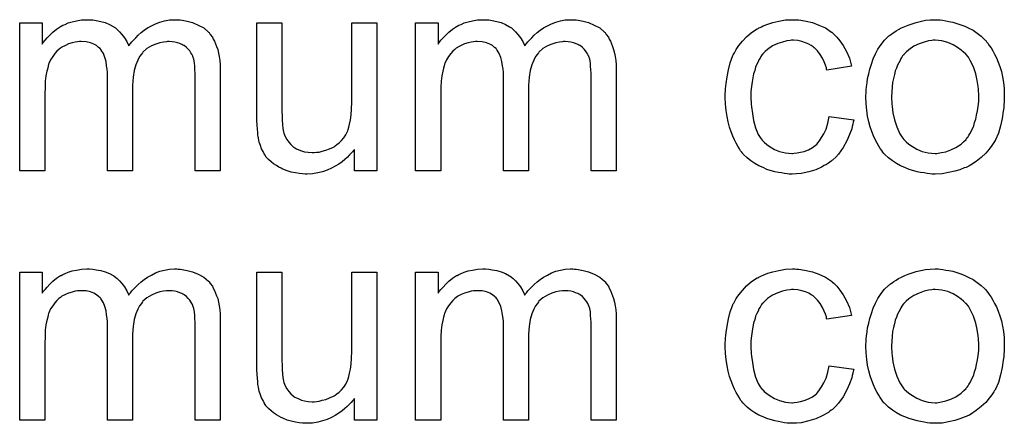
# Model space of a CAD drawing. Extents: x -1.3 to 9.2, y -4.6 to 3.5.
# Tile 89 of 215: x 4.737 to 5.124, y -1.123 to -0.964. Entities that reach past the tile are written whole.
import ezdxf

# ---------------------------------------------------------------- set-up
doc = ezdxf.new("R2010")
doc.units = 0
doc.layers.add('acc-ni-360-23-a_document', color=1, linetype='CONTINUOUS')

msp = doc.modelspace()

# ---------------------------------------------------------------- linework, layer by layer
at = {"layer": 'acc-ni-360-23-a_document', "color": 1}
for points in [[(4.799281, -0.964324), (4.800091, -0.964324), (4.8009, -0.96444), (4.802867, -0.964787), (4.80495, -0.965366), (4.807148, -0.966291), (4.809347, -0.967448), (4.811198, -0.969068), (4.811429, -0.969299), (4.811892, -0.969994), (4.812702, -0.971035), (4.813049, -0.971845), (4.813512, -0.972655), (4.813975, -0.973696), (4.814322, -0.974737), (4.814784, -0.975894), (4.815132, -0.977283), (4.815363, -0.978671), (4.815594, -0.980291), (4.815826, -0.981911), (4.815826, -0.983762), (4.815826, -1.023563), (4.805991, -1.023563), (4.805991, -0.987117), (4.805991, -0.987002), (4.805991, -0.986886), (4.805991, -0.986192), (4.805991, -0.98515), (4.805876, -0.983878), (4.80576, -0.982489), (4.805644, -0.981101), (4.805413, -0.979712), (4.805066, -0.978671), (4.805066, -0.978556), (4.804834, -0.978208), (4.804603, -0.977746), (4.804256, -0.977167), (4.803793, -0.976473), (4.803215, -0.975779), (4.80252, -0.975085), (4.801595, -0.97439), (4.801479, -0.974275), (4.801132, -0.974159), (4.800669, -0.973928), (4.799859, -0.97358), (4.799049, -0.973233), (4.798008, -0.973002), (4.796967, -0.972886), (4.795694, -0.97277), (4.795115, -0.97277), (4.794653, -0.972886), (4.793496, -0.973002), (4.792107, -0.973233), (4.790488, -0.973812), (4.788752, -0.974506), (4.787016, -0.975547), (4.785397, -0.976936), (4.785281, -0.977167), (4.784818, -0.977746), (4.784124, -0.978671), (4.78343, -0.98006), (4.78262, -0.981911), (4.782041, -0.984109), (4.781579, -0.98677), (4.781347, -0.989894), (4.781347, -1.023563), (4.771513, -1.023563), (4.771513, -0.98596), (4.771513, -0.985845), (4.771513, -0.985613), (4.771513, -0.985382), (4.771513, -0.984919), (4.771397, -0.983646), (4.771166, -0.982258), (4.770934, -0.980638), (4.770471, -0.979018), (4.769893, -0.977514), (4.769083, -0.976126), (4.768967, -0.97601), (4.76862, -0.975547), (4.768042, -0.975085), (4.767232, -0.97439), (4.76619, -0.973812), (4.764802, -0.973233), (4.763182, -0.972886), (4.761215, -0.97277), (4.760521, -0.97277), (4.759711, -0.972886), (4.758786, -0.973002), (4.757629, -0.973349), (4.75624, -0.973696), (4.754968, -0.974275), (4.753579, -0.974969), (4.753463, -0.975085), (4.753001, -0.975432), (4.752422, -0.975894), (4.751612, -0.976589), (4.750802, -0.977514), (4.749993, -0.978671), (4.749183, -0.979944), (4.748488, -0.981448), (4.748373, -0.981679), (4.748257, -0.982258), (4.748026, -0.983183), (4.747678, -0.984456), (4.747331, -0.986192), (4.7471, -0.988274), (4.746984, -0.990704), (4.746869, -0.993481), (4.746869, -1.023563), (4.737034, -1.023563), (4.737034, -0.965481), (4.745827, -0.965481), (4.745827, -0.973812), (4.745943, -0.97358), (4.74629, -0.973118), (4.746984, -0.972308), (4.747794, -0.971382), (4.748836, -0.970225), (4.750108, -0.969068), (4.751497, -0.967911), (4.753116, -0.96687), (4.753348, -0.966754), (4.753926, -0.966407), (4.754852, -0.96606), (4.756125, -0.965481), (4.757629, -0.965019), (4.759364, -0.964672), (4.761331, -0.964324), (4.763414, -0.964209), (4.764455, -0.964209), (4.765728, -0.964324), (4.767116, -0.964556), (4.768852, -0.964903), (4.770587, -0.965366), (4.772323, -0.96606), (4.773942, -0.966986), (4.774174, -0.967101), (4.774637, -0.967448), (4.775331, -0.968027), (4.776256, -0.968952), (4.777182, -0.969994), (4.778223, -0.971266), (4.779149, -0.97277), (4.779843, -0.974506), (4.779959, -0.97439), (4.78019, -0.974043), (4.780537, -0.97358), (4.781116, -0.972886), (4.78181, -0.972076), (4.78262, -0.971266), (4.783546, -0.970341), (4.784703, -0.969299), (4.785975, -0.968374), (4.787248, -0.967448), (4.788752, -0.966638), (4.790372, -0.965828), (4.792107, -0.965134), (4.793958, -0.964672), (4.79581, -0.964324), (4.797892, -0.964209), (4.798702, -0.964209), (4.799281, -0.964324)], [(4.877262, -1.023563), (4.868469, -1.023563), (4.868469, -1.015117), (4.868354, -1.015232), (4.868122, -1.01558), (4.867775, -1.016042), (4.867197, -1.016621), (4.866502, -1.017315), (4.865693, -1.018241), (4.864767, -1.019051), (4.86361, -1.019976), (4.862337, -1.020902), (4.860949, -1.021712), (4.859445, -1.022521), (4.857825, -1.023331), (4.855974, -1.02391), (4.854123, -1.024373), (4.85204, -1.02472), (4.849957, -1.024835), (4.849147, -1.024835), (4.848106, -1.02472), (4.846833, -1.024604), (4.845329, -1.024373), (4.843709, -1.024026), (4.84209, -1.023563), (4.840354, -1.022869), (4.840123, -1.022753), (4.83966, -1.022521), (4.83885, -1.022059), (4.837925, -1.02148), (4.836767, -1.020786), (4.835726, -1.019976), (4.834685, -1.019051), (4.833759, -1.018009), (4.833644, -1.017894), (4.833412, -1.017431), (4.833065, -1.016852), (4.832602, -1.015927), (4.832024, -1.014885), (4.831561, -1.013613), (4.831098, -1.012224), (4.830751, -1.01072), (4.830751, -1.010604), (4.830635, -1.010142), (4.83052, -1.009447), (4.83052, -1.008522), (4.830404, -1.007133), (4.830288, -1.005629), (4.830173, -1.003662), (4.830173, -1.001464), (4.830173, -0.965481), (4.840007, -0.965481), (4.840007, -0.997762), (4.840007, -0.997877), (4.840007, -0.998109), (4.840007, -0.998456), (4.840007, -0.999034), (4.840007, -1.000307), (4.840123, -1.001927), (4.840123, -1.003662), (4.840239, -1.005398), (4.840354, -1.006902), (4.840586, -1.008175), (4.840586, -1.00829), (4.840817, -1.008753), (4.841048, -1.009447), (4.841395, -1.010373), (4.841974, -1.011299), (4.842668, -1.01234), (4.843478, -1.013265), (4.844519, -1.014191), (4.844635, -1.014307), (4.845098, -1.014538), (4.845676, -1.014885), (4.846602, -1.015232), (4.847643, -1.015695), (4.848916, -1.016042), (4.850304, -1.016274), (4.851924, -1.016389), (4.852734, -1.016389), (4.853544, -1.016274), (4.854585, -1.016158), (4.855858, -1.015811), (4.857246, -1.015464), (4.858751, -1.014885), (4.860255, -1.014191), (4.860486, -1.014075), (4.860949, -1.013728), (4.861643, -1.013265), (4.862453, -1.012571), (4.863378, -1.011646), (4.864304, -1.010604), (4.865114, -1.009447), (4.865808, -1.008059), (4.865924, -1.007828), (4.86604, -1.007365), (4.866271, -1.006439), (4.866618, -1.005167), (4.866965, -1.003547), (4.867197, -1.00158), (4.867312, -0.999266), (4.867428, -0.996605), (4.867428, -0.965481), (4.877262, -0.965481), (4.877262, -1.023563)], [(4.954782, -0.964324), (4.955591, -0.964324), (4.956401, -0.96444), (4.958368, -0.964787), (4.960451, -0.965366), (4.962649, -0.966291), (4.964847, -0.967448), (4.966699, -0.969068), (4.96693, -0.969299), (4.967393, -0.969994), (4.968203, -0.971035), (4.96855, -0.971845), (4.969013, -0.972655), (4.969475, -0.973696), (4.969823, -0.974737), (4.970285, -0.975894), (4.970632, -0.977283), (4.970864, -0.978671), (4.971095, -0.980291), (4.971327, -0.981911), (4.971327, -0.983762), (4.971327, -1.023563), (4.961492, -1.023563), (4.961492, -0.987117), (4.961492, -0.987002), (4.961492, -0.986886), (4.961492, -0.986192), (4.961492, -0.98515), (4.961376, -0.983878), (4.961261, -0.982489), (4.961145, -0.981101), (4.960914, -0.979712), (4.960566, -0.978671), (4.960566, -0.978556), (4.960335, -0.978208), (4.960104, -0.977746), (4.959757, -0.977167), (4.959294, -0.976473), (4.958715, -0.975779), (4.958021, -0.975085), (4.957096, -0.97439), (4.95698, -0.974275), (4.956633, -0.974159), (4.95617, -0.973928), (4.95536, -0.97358), (4.95455, -0.973233), (4.953509, -0.973002), (4.952467, -0.972886), (4.951195, -0.97277), (4.950616, -0.97277), (4.950154, -0.972886), (4.948997, -0.973002), (4.947608, -0.973233), (4.945988, -0.973812), (4.944253, -0.974506), (4.942517, -0.975547), (4.940898, -0.976936), (4.940782, -0.977167), (4.940319, -0.977746), (4.939625, -0.978671), (4.938931, -0.98006), (4.938121, -0.981911), (4.937542, -0.984109), (4.937079, -0.98677), (4.936848, -0.989894), (4.936848, -1.023563), (4.927014, -1.023563), (4.927014, -0.98596), (4.927014, -0.985845), (4.927014, -0.985613), (4.927014, -0.985382), (4.927014, -0.984919), (4.926898, -0.983646), (4.926666, -0.982258), (4.926435, -0.980638), (4.925972, -0.979018), (4.925394, -0.977514), (4.924584, -0.976126), (4.924468, -0.97601), (4.924121, -0.975547), (4.923542, -0.975085), (4.922733, -0.97439), (4.921691, -0.973812), (4.920303, -0.973233), (4.918683, -0.972886), (4.916716, -0.97277), (4.916022, -0.97277), (4.915212, -0.972886), (4.914287, -0.973002), (4.91313, -0.973349), (4.911741, -0.973696), (4.910468, -0.974275), (4.90908, -0.974969), (4.908964, -0.975085), (4.908502, -0.975432), (4.907923, -0.975894), (4.907113, -0.976589), (4.906303, -0.977514), (4.905493, -0.978671), (4.904683, -0.979944), (4.903989, -0.981448), (4.903873, -0.981679), (4.903758, -0.982258), (4.903526, -0.983183), (4.903179, -0.984456), (4.902832, -0.986192), (4.902601, -0.988274), (4.902485, -0.990704), (4.902369, -0.993481), (4.902369, -1.023563), (4.892535, -1.023563), (4.892535, -0.965481), (4.901328, -0.965481), (4.901328, -0.973812), (4.901444, -0.97358), (4.901791, -0.973118), (4.902485, -0.972308), (4.903295, -0.971382), (4.904336, -0.970225), (4.905609, -0.969068), (4.906997, -0.967911), (4.908617, -0.96687), (4.908849, -0.966754), (4.909427, -0.966407), (4.910353, -0.96606), (4.911625, -0.965481), (4.91313, -0.965019), (4.914865, -0.964672), (4.916832, -0.964324), (4.918914, -0.964209), (4.919956, -0.964209), (4.921229, -0.964324), (4.922617, -0.964556), (4.924352, -0.964903), (4.926088, -0.965366), (4.927823, -0.96606), (4.929443, -0.966986), (4.929675, -0.967101), (4.930137, -0.967448), (4.930832, -0.968027), (4.931757, -0.968952), (4.932683, -0.969994), (4.933724, -0.971266), (4.93465, -0.97277), (4.935344, -0.974506), (4.93546, -0.97439), (4.935691, -0.974043), (4.936038, -0.97358), (4.936617, -0.972886), (4.937311, -0.972076), (4.938121, -0.971266), (4.939046, -0.970341), (4.940203, -0.969299), (4.941476, -0.968374), (4.942749, -0.967448), (4.944253, -0.966638), (4.945873, -0.965828), (4.947608, -0.965134), (4.949459, -0.964672), (4.95131, -0.964324), (4.953393, -0.964209), (4.954203, -0.964209), (4.954782, -0.964324)], [(5.042135, -0.964324), (5.042829, -0.964324), (5.043755, -0.96444), (5.045953, -0.964787), (5.048383, -0.965366), (5.050928, -0.966291), (5.053474, -0.967448), (5.055903, -0.969068), (5.056019, -0.969068), (5.056135, -0.969299), (5.056829, -0.969994), (5.05787, -0.971035), (5.059143, -0.972539), (5.060416, -0.97439), (5.061688, -0.976704), (5.062845, -0.979365), (5.063655, -0.982489), (5.054052, -0.983993), (5.054052, -0.983878), (5.053936, -0.983762), (5.053821, -0.983068), (5.053474, -0.982027), (5.052895, -0.980754), (5.052317, -0.979365), (5.051391, -0.977861), (5.05035, -0.976473), (5.049193, -0.975316), (5.049077, -0.9752), (5.048614, -0.974853), (5.047804, -0.97439), (5.046879, -0.973812), (5.045606, -0.973233), (5.044218, -0.97277), (5.042598, -0.972423), (5.040862, -0.972308), (5.040168, -0.972308), (5.03959, -0.972423), (5.038317, -0.972539), (5.036581, -0.973002), (5.03473, -0.97358), (5.032648, -0.974506), (5.030681, -0.975894), (5.029755, -0.976704), (5.028829, -0.97763), (5.028829, -0.977746), (5.028598, -0.977861), (5.028367, -0.978208), (5.028135, -0.978671), (5.027788, -0.97925), (5.027325, -0.979944), (5.026978, -0.980754), (5.026516, -0.981679), (5.026053, -0.982836), (5.025706, -0.984109), (5.025243, -0.985497), (5.024896, -0.987002), (5.024664, -0.988621), (5.024433, -0.990473), (5.024202, -0.992439), (5.024202, -0.994522), (5.024202, -0.994638), (5.024202, -0.994985), (5.024202, -0.995679), (5.024317, -0.996373), (5.024317, -0.997415), (5.024433, -0.998456), (5.02478, -1.001001), (5.025243, -1.003778), (5.026053, -1.006671), (5.027094, -1.009216), (5.027788, -1.010489), (5.028598, -1.01153), (5.028829, -1.011761), (5.029408, -1.01234), (5.030449, -1.01315), (5.031722, -1.014075), (5.033458, -1.015117), (5.035424, -1.015927), (5.037738, -1.016505), (5.039011, -1.016621), (5.040284, -1.016736), (5.040515, -1.016736), (5.041209, -1.016621), (5.042366, -1.016505), (5.043639, -1.016274), (5.045143, -1.015927), (5.046763, -1.015232), (5.048383, -1.014423), (5.049887, -1.013265), (5.050118, -1.01315), (5.050465, -1.012571), (5.05116, -1.011761), (5.05197, -1.010489), (5.052779, -1.008985), (5.053705, -1.007133), (5.054399, -1.004819), (5.054862, -1.002274), (5.064581, -1.003547), (5.064581, -1.003662), (5.064465, -1.00401), (5.064349, -1.004472), (5.064234, -1.005167), (5.064002, -1.006092), (5.063771, -1.007018), (5.062961, -1.009332), (5.06192, -1.011761), (5.060416, -1.014423), (5.058564, -1.016968), (5.057523, -1.018125), (5.056366, -1.019282), (5.05625, -1.019398), (5.056019, -1.019513), (5.055672, -1.019745), (5.055209, -1.020092), (5.054631, -1.020555), (5.053821, -1.021017), (5.052895, -1.02148), (5.05197, -1.022059), (5.049655, -1.0231), (5.046879, -1.02391), (5.04387, -1.024604), (5.042135, -1.02472), (5.0404, -1.024835), (5.039243, -1.024835), (5.038433, -1.02472), (5.037391, -1.024604), (5.036234, -1.024373), (5.034962, -1.024141), (5.033573, -1.02391), (5.030449, -1.022984), (5.028945, -1.02229), (5.027325, -1.021596), (5.025706, -1.02067), (5.024202, -1.019629), (5.022697, -1.018472), (5.021309, -1.017084), (5.021193, -1.016968), (5.020962, -1.016736), (5.020615, -1.016274), (5.020152, -1.015695), (5.019689, -1.014885), (5.018995, -1.013844), (5.018417, -1.012687), (5.017722, -1.011414), (5.017028, -1.00991), (5.01645, -1.008175), (5.015755, -1.006439), (5.015293, -1.004357), (5.01483, -1.002274), (5.014483, -0.999844), (5.014251, -0.997415), (5.014136, -0.994754), (5.014136, -0.994638), (5.014136, -0.994291), (5.014136, -0.993828), (5.014136, -0.993134), (5.014251, -0.992324), (5.014251, -0.991398), (5.014367, -0.990357), (5.014483, -0.9892), (5.01483, -0.986654), (5.015408, -0.983878), (5.016102, -0.981101), (5.017144, -0.978324), (5.017144, -0.978208), (5.01726, -0.977977), (5.017491, -0.97763), (5.017722, -0.977167), (5.018417, -0.975894), (5.019458, -0.97439), (5.020846, -0.972655), (5.022466, -0.970919), (5.024433, -0.969184), (5.026631, -0.967795), (5.026747, -0.967795), (5.026978, -0.96768), (5.027325, -0.967448), (5.027788, -0.967217), (5.028367, -0.966986), (5.029061, -0.966638), (5.030796, -0.965944), (5.032763, -0.965366), (5.035193, -0.964787), (5.037738, -0.964324), (5.040515, -0.964209), (5.041441, -0.964209), (5.042135, -0.964324)], [(5.098481, -0.964324), (5.099522, -0.96444), (5.100679, -0.964672), (5.101952, -0.964903), (5.103456, -0.965134), (5.10658, -0.966176), (5.1082, -0.966754), (5.109819, -0.967564), (5.111439, -0.968374), (5.113059, -0.969531), (5.114563, -0.970688), (5.116067, -0.972076), (5.116183, -0.972192), (5.116414, -0.972423), (5.116761, -0.972886), (5.117224, -0.973465), (5.117803, -0.974275), (5.118497, -0.975316), (5.119191, -0.976473), (5.119885, -0.977746), (5.12058, -0.979134), (5.121274, -0.98087), (5.121968, -0.982605), (5.122547, -0.984572), (5.123009, -0.986654), (5.123356, -0.988853), (5.123588, -0.991167), (5.123703, -0.993712), (5.123703, -0.993828), (5.123703, -0.994175), (5.123703, -0.994754), (5.123703, -0.995563), (5.123588, -0.996489), (5.123472, -0.997646), (5.123472, -0.998803), (5.123241, -1.000076), (5.122894, -1.002968), (5.122199, -1.005861), (5.12139, -1.008753), (5.120233, -1.011414), (5.120233, -1.01153), (5.120117, -1.011646), (5.119885, -1.011993), (5.119654, -1.012456), (5.118844, -1.013613), (5.117803, -1.015001), (5.116414, -1.016621), (5.114679, -1.018241), (5.112712, -1.01986), (5.110398, -1.021365), (5.110282, -1.021365), (5.110167, -1.02148), (5.109819, -1.021712), (5.109241, -1.021943), (5.108663, -1.022174), (5.107968, -1.022406), (5.106233, -1.0231), (5.104266, -1.023678), (5.101836, -1.024257), (5.099291, -1.02472), (5.096514, -1.024835), (5.095357, -1.024835), (5.094431, -1.02472), (5.09339, -1.024604), (5.092233, -1.024373), (5.090845, -1.024141), (5.089456, -1.02391), (5.086332, -1.022984), (5.084597, -1.02229), (5.082977, -1.021596), (5.081357, -1.02067), (5.079738, -1.019629), (5.078233, -1.018472), (5.076729, -1.017084), (5.076614, -1.016968), (5.076382, -1.016736), (5.076035, -1.016274), (5.075572, -1.01558), (5.074994, -1.01477), (5.074415, -1.013844), (5.073721, -1.012687), (5.073027, -1.011299), (5.072333, -1.009794), (5.071639, -1.008059), (5.07106, -1.006208), (5.070481, -1.004241), (5.070019, -1.002043), (5.069672, -0.999729), (5.06944, -0.997183), (5.069324, -0.994522), (5.069324, -0.994291), (5.069324, -0.993828), (5.06944, -0.993018), (5.06944, -0.991861), (5.069556, -0.990588), (5.069787, -0.988968), (5.070019, -0.987349), (5.070481, -0.985497), (5.070944, -0.983646), (5.071523, -0.981679), (5.072217, -0.979597), (5.073143, -0.97763), (5.074068, -0.975779), (5.075341, -0.973928), (5.076614, -0.972192), (5.078233, -0.970688), (5.078349, -0.970572), (5.078581, -0.970457), (5.079043, -0.970109), (5.079622, -0.969647), (5.080316, -0.969184), (5.081242, -0.968605), (5.082167, -0.968027), (5.083324, -0.967448), (5.084597, -0.96687), (5.085985, -0.966291), (5.089109, -0.96525), (5.092696, -0.96444), (5.094547, -0.964324), (5.096514, -0.964209), (5.097671, -0.964209), (5.098481, -0.964324)], [(5.096514, -0.972308), (5.09582, -0.972308), (5.095241, -0.972423), (5.093969, -0.972539), (5.092233, -0.973002), (5.090266, -0.973696), (5.088184, -0.974622), (5.086217, -0.97601), (5.085175, -0.976936), (5.08425, -0.977861), (5.08425, -0.977977), (5.084018, -0.978093), (5.083787, -0.97844), (5.08344, -0.978903), (5.083093, -0.979481), (5.082746, -0.980175), (5.082283, -0.981101), (5.08182, -0.982027), (5.081357, -0.983183), (5.080895, -0.984341), (5.080547, -0.985729), (5.0802, -0.987233), (5.079853, -0.988853), (5.079622, -0.990588), (5.079506, -0.992555), (5.07939, -0.994522), (5.07939, -0.994638), (5.07939, -0.994985), (5.07939, -0.995563), (5.079506, -0.996373), (5.079506, -0.997299), (5.079622, -0.99834), (5.079969, -1.00077), (5.080547, -1.003547), (5.081473, -1.006323), (5.08263, -1.008985), (5.08344, -1.010142), (5.08425, -1.011299), (5.084365, -1.011299), (5.084481, -1.01153), (5.085175, -1.012109), (5.086217, -1.013034), (5.087605, -1.01396), (5.089341, -1.015001), (5.091423, -1.015927), (5.093853, -1.016505), (5.095126, -1.016621), (5.096514, -1.016736), (5.097208, -1.016736), (5.097787, -1.016621), (5.099059, -1.016389), (5.100795, -1.016042), (5.102646, -1.015348), (5.104729, -1.014423), (5.106696, -1.013034), (5.107737, -1.012109), (5.108663, -1.011183), (5.108778, -1.011067), (5.108894, -1.010952), (5.109125, -1.010604), (5.109472, -1.010142), (5.109819, -1.009563), (5.110282, -1.008869), (5.110745, -1.007943), (5.111208, -1.007018), (5.111671, -1.005861), (5.112018, -1.004588), (5.112481, -1.0032), (5.112828, -1.001696), (5.113175, -0.99996), (5.113406, -0.998225), (5.113638, -0.996258), (5.113638, -0.994175), (5.113638, -0.994059), (5.113638, -0.993712), (5.113638, -0.993134), (5.113522, -0.992439), (5.113522, -0.991514), (5.113406, -0.990473), (5.113059, -0.988043), (5.112481, -0.985497), (5.111555, -0.982721), (5.110282, -0.980175), (5.109588, -0.978903), (5.108663, -0.977861), (5.108663, -0.977746), (5.108431, -0.97763), (5.107737, -0.976936), (5.106696, -0.976126), (5.105307, -0.975085), (5.103572, -0.974043), (5.101489, -0.973118), (5.099175, -0.972539), (5.097902, -0.972423), (5.096514, -0.972308)], [(4.799281, -1.062137), (4.800091, -1.062137), (4.8009, -1.062253), (4.802867, -1.0626), (4.80495, -1.063178), (4.807148, -1.064104), (4.809347, -1.065261), (4.811198, -1.066881), (4.811429, -1.067112), (4.811892, -1.067806), (4.812702, -1.068848), (4.813049, -1.069658), (4.813512, -1.070468), (4.813975, -1.071509), (4.814322, -1.07255), (4.814784, -1.073707), (4.815132, -1.075096), (4.815363, -1.076484), (4.815594, -1.078104), (4.815826, -1.079724), (4.815826, -1.081575), (4.815826, -1.121376), (4.805991, -1.121376), (4.805991, -1.08493), (4.805991, -1.084814), (4.805991, -1.084699), (4.805991, -1.084005), (4.805991, -1.082963), (4.805876, -1.08169), (4.80576, -1.080302), (4.805644, -1.078914), (4.805413, -1.077525), (4.805066, -1.076484), (4.805066, -1.076368), (4.804834, -1.076021), (4.804603, -1.075558), (4.804256, -1.07498), (4.803793, -1.074286), (4.803215, -1.073591), (4.80252, -1.072897), (4.801595, -1.072203), (4.801479, -1.072087), (4.801132, -1.071972), (4.800669, -1.07174), (4.799859, -1.071393), (4.799049, -1.071046), (4.798008, -1.070815), (4.796967, -1.070699), (4.795694, -1.070583), (4.795115, -1.070583), (4.794653, -1.070699), (4.793496, -1.070815), (4.792107, -1.071046), (4.790488, -1.071625), (4.788752, -1.072319), (4.787016, -1.07336), (4.785397, -1.074748), (4.785281, -1.07498), (4.784818, -1.075558), (4.784124, -1.076484), (4.78343, -1.077872), (4.78262, -1.079724), (4.782041, -1.081922), (4.781579, -1.084583), (4.781347, -1.087707), (4.781347, -1.121376), (4.771513, -1.121376), (4.771513, -1.083773), (4.771513, -1.083657), (4.771513, -1.083426), (4.771513, -1.083195), (4.771513, -1.082732), (4.771397, -1.081459), (4.771166, -1.080071), (4.770934, -1.078451), (4.770471, -1.076831), (4.769893, -1.075327), (4.769083, -1.073939), (4.768967, -1.073823), (4.76862, -1.07336), (4.768042, -1.072897), (4.767232, -1.072203), (4.76619, -1.071625), (4.764802, -1.071046), (4.763182, -1.070699), (4.761215, -1.070583), (4.760521, -1.070583), (4.759711, -1.070699), (4.758786, -1.070815), (4.757629, -1.071162), (4.75624, -1.071509), (4.754968, -1.072087), (4.753579, -1.072782), (4.753463, -1.072897), (4.753001, -1.073244), (4.752422, -1.073707), (4.751612, -1.074401), (4.750802, -1.075327), (4.749993, -1.076484), (4.749183, -1.077757), (4.748488, -1.079261), (4.748373, -1.079492), (4.748257, -1.080071), (4.748026, -1.080996), (4.747678, -1.082269), (4.747331, -1.084005), (4.7471, -1.086087), (4.746984, -1.088517), (4.746869, -1.091294), (4.746869, -1.121376), (4.737034, -1.121376), (4.737034, -1.063294), (4.745827, -1.063294), (4.745827, -1.071625), (4.745943, -1.071393), (4.74629, -1.07093), (4.746984, -1.07012), (4.747794, -1.069195), (4.748836, -1.068038), (4.750108, -1.066881), (4.751497, -1.065724), (4.753116, -1.064683), (4.753348, -1.064567), (4.753926, -1.06422), (4.754852, -1.063873), (4.756125, -1.063294), (4.757629, -1.062831), (4.759364, -1.062484), (4.761331, -1.062137), (4.763414, -1.062022), (4.764455, -1.062022), (4.765728, -1.062137), (4.767116, -1.062369), (4.768852, -1.062716), (4.770587, -1.063178), (4.772323, -1.063873), (4.773942, -1.064798), (4.774174, -1.064914), (4.774637, -1.065261), (4.775331, -1.06584), (4.776256, -1.066765), (4.777182, -1.067806), (4.778223, -1.069079), (4.779149, -1.070583), (4.779843, -1.072319), (4.779959, -1.072203), (4.78019, -1.071856), (4.780537, -1.071393), (4.781116, -1.070699), (4.78181, -1.069889), (4.78262, -1.069079), (4.783546, -1.068154), (4.784703, -1.067112), (4.785975, -1.066187), (4.787248, -1.065261), (4.788752, -1.064451), (4.790372, -1.063641), (4.792107, -1.062947), (4.793958, -1.062484), (4.79581, -1.062137), (4.797892, -1.062022), (4.798702, -1.062022), (4.799281, -1.062137)], [(4.877262, -1.121376), (4.868469, -1.121376), (4.868469, -1.112929), (4.868354, -1.113045), (4.868122, -1.113392), (4.867775, -1.113855), (4.867197, -1.114434), (4.866502, -1.115128), (4.865693, -1.116053), (4.864767, -1.116863), (4.86361, -1.117789), (4.862337, -1.118715), (4.860949, -1.119524), (4.859445, -1.120334), (4.857825, -1.121144), (4.855974, -1.121723), (4.854123, -1.122186), (4.85204, -1.122533), (4.849957, -1.122648), (4.849147, -1.122648), (4.848106, -1.122533), (4.846833, -1.122417), (4.845329, -1.122186), (4.843709, -1.121838), (4.84209, -1.121376), (4.840354, -1.120681), (4.840123, -1.120566), (4.83966, -1.120334), (4.83885, -1.119871), (4.837925, -1.119293), (4.836767, -1.118599), (4.835726, -1.117789), (4.834685, -1.116863), (4.833759, -1.115822), (4.833644, -1.115706), (4.833412, -1.115244), (4.833065, -1.114665), (4.832602, -1.113739), (4.832024, -1.112698), (4.831561, -1.111425), (4.831098, -1.110037), (4.830751, -1.108533), (4.830751, -1.108417), (4.830635, -1.107954), (4.83052, -1.10726), (4.83052, -1.106335), (4.830404, -1.104946), (4.830288, -1.103442), (4.830173, -1.101475), (4.830173, -1.099277), (4.830173, -1.063294), (4.840007, -1.063294), (4.840007, -1.095574), (4.840007, -1.09569), (4.840007, -1.095922), (4.840007, -1.096269), (4.840007, -1.096847), (4.840007, -1.09812), (4.840123, -1.09974), (4.840123, -1.101475), (4.840239, -1.103211), (4.840354, -1.104715), (4.840586, -1.105987), (4.840586, -1.106103), (4.840817, -1.106566), (4.841048, -1.10726), (4.841395, -1.108186), (4.841974, -1.109111), (4.842668, -1.110153), (4.843478, -1.111078), (4.844519, -1.112004), (4.844635, -1.11212), (4.845098, -1.112351), (4.845676, -1.112698), (4.846602, -1.113045), (4.847643, -1.113508), (4.848916, -1.113855), (4.850304, -1.114086), (4.851924, -1.114202), (4.852734, -1.114202), (4.853544, -1.114086), (4.854585, -1.113971), (4.855858, -1.113624), (4.857246, -1.113277), (4.858751, -1.112698), (4.860255, -1.112004), (4.860486, -1.111888), (4.860949, -1.111541), (4.861643, -1.111078), (4.862453, -1.110384), (4.863378, -1.109458), (4.864304, -1.108417), (4.865114, -1.10726), (4.865808, -1.105872), (4.865924, -1.10564), (4.86604, -1.105178), (4.866271, -1.104252), (4.866618, -1.102979), (4.866965, -1.10136), (4.867197, -1.099393), (4.867312, -1.097079), (4.867428, -1.094418), (4.867428, -1.063294), (4.877262, -1.063294), (4.877262, -1.121376)], [(4.954782, -1.062137), (4.955591, -1.062137), (4.956401, -1.062253), (4.958368, -1.0626), (4.960451, -1.063178), (4.962649, -1.064104), (4.964847, -1.065261), (4.966699, -1.066881), (4.96693, -1.067112), (4.967393, -1.067806), (4.968203, -1.068848), (4.96855, -1.069658), (4.969013, -1.070468), (4.969475, -1.071509), (4.969823, -1.07255), (4.970285, -1.073707), (4.970632, -1.075096), (4.970864, -1.076484), (4.971095, -1.078104), (4.971327, -1.079724), (4.971327, -1.081575), (4.971327, -1.121376), (4.961492, -1.121376), (4.961492, -1.08493), (4.961492, -1.084814), (4.961492, -1.084699), (4.961492, -1.084005), (4.961492, -1.082963), (4.961376, -1.08169), (4.961261, -1.080302), (4.961145, -1.078914), (4.960914, -1.077525), (4.960566, -1.076484), (4.960566, -1.076368), (4.960335, -1.076021), (4.960104, -1.075558), (4.959757, -1.07498), (4.959294, -1.074286), (4.958715, -1.073591), (4.958021, -1.072897), (4.957096, -1.072203), (4.95698, -1.072087), (4.956633, -1.071972), (4.95617, -1.07174), (4.95536, -1.071393), (4.95455, -1.071046), (4.953509, -1.070815), (4.952467, -1.070699), (4.951195, -1.070583), (4.950616, -1.070583), (4.950154, -1.070699), (4.948997, -1.070815), (4.947608, -1.071046), (4.945988, -1.071625), (4.944253, -1.072319), (4.942517, -1.07336), (4.940898, -1.074748), (4.940782, -1.07498), (4.940319, -1.075558), (4.939625, -1.076484), (4.938931, -1.077872), (4.938121, -1.079724), (4.937542, -1.081922), (4.937079, -1.084583), (4.936848, -1.087707), (4.936848, -1.121376), (4.927014, -1.121376), (4.927014, -1.083773), (4.927014, -1.083657), (4.927014, -1.083426), (4.927014, -1.083195), (4.927014, -1.082732), (4.926898, -1.081459), (4.926666, -1.080071), (4.926435, -1.078451), (4.925972, -1.076831), (4.925394, -1.075327), (4.924584, -1.073939), (4.924468, -1.073823), (4.924121, -1.07336), (4.923542, -1.072897), (4.922733, -1.072203), (4.921691, -1.071625), (4.920303, -1.071046), (4.918683, -1.070699), (4.916716, -1.070583), (4.916022, -1.070583), (4.915212, -1.070699), (4.914287, -1.070815), (4.91313, -1.071162), (4.911741, -1.071509), (4.910468, -1.072087), (4.90908, -1.072782), (4.908964, -1.072897), (4.908502, -1.073244), (4.907923, -1.073707), (4.907113, -1.074401), (4.906303, -1.075327), (4.905493, -1.076484), (4.904683, -1.077757), (4.903989, -1.079261), (4.903873, -1.079492), (4.903758, -1.080071), (4.903526, -1.080996), (4.903179, -1.082269), (4.902832, -1.084005), (4.902601, -1.086087), (4.902485, -1.088517), (4.902369, -1.091294), (4.902369, -1.121376), (4.892535, -1.121376), (4.892535, -1.063294), (4.901328, -1.063294), (4.901328, -1.071625), (4.901444, -1.071393), (4.901791, -1.07093), (4.902485, -1.07012), (4.903295, -1.069195), (4.904336, -1.068038), (4.905609, -1.066881), (4.906997, -1.065724), (4.908617, -1.064683), (4.908849, -1.064567), (4.909427, -1.06422), (4.910353, -1.063873), (4.911625, -1.063294), (4.91313, -1.062831), (4.914865, -1.062484), (4.916832, -1.062137), (4.918914, -1.062022), (4.919956, -1.062022), (4.921229, -1.062137), (4.922617, -1.062369), (4.924352, -1.062716), (4.926088, -1.063178), (4.927823, -1.063873), (4.929443, -1.064798), (4.929675, -1.064914), (4.930137, -1.065261), (4.930832, -1.06584), (4.931757, -1.066765), (4.932683, -1.067806), (4.933724, -1.069079), (4.93465, -1.070583), (4.935344, -1.072319), (4.93546, -1.072203), (4.935691, -1.071856), (4.936038, -1.071393), (4.936617, -1.070699), (4.937311, -1.069889), (4.938121, -1.069079), (4.939046, -1.068154), (4.940203, -1.067112), (4.941476, -1.066187), (4.942749, -1.065261), (4.944253, -1.064451), (4.945873, -1.063641), (4.947608, -1.062947), (4.949459, -1.062484), (4.95131, -1.062137), (4.953393, -1.062022), (4.954203, -1.062022), (4.954782, -1.062137)], [(5.042135, -1.062137), (5.042829, -1.062137), (5.043755, -1.062253), (5.045953, -1.0626), (5.048383, -1.063178), (5.050928, -1.064104), (5.053474, -1.065261), (5.055903, -1.066881), (5.056019, -1.066881), (5.056135, -1.067112), (5.056829, -1.067806), (5.05787, -1.068848), (5.059143, -1.070352), (5.060416, -1.072203), (5.061688, -1.074517), (5.062845, -1.077178), (5.063655, -1.080302), (5.054052, -1.081806), (5.054052, -1.08169), (5.053936, -1.081575), (5.053821, -1.080881), (5.053474, -1.079839), (5.052895, -1.078567), (5.052317, -1.077178), (5.051391, -1.075674), (5.05035, -1.074286), (5.049193, -1.073129), (5.049077, -1.073013), (5.048614, -1.072666), (5.047804, -1.072203), (5.046879, -1.071625), (5.045606, -1.071046), (5.044218, -1.070583), (5.042598, -1.070236), (5.040862, -1.07012), (5.040168, -1.07012), (5.03959, -1.070236), (5.038317, -1.070352), (5.036581, -1.070815), (5.03473, -1.071393), (5.032648, -1.072319), (5.030681, -1.073707), (5.029755, -1.074517), (5.028829, -1.075443), (5.028829, -1.075558), (5.028598, -1.075674), (5.028367, -1.076021), (5.028135, -1.076484), (5.027788, -1.077062), (5.027325, -1.077757), (5.026978, -1.078567), (5.026516, -1.079492), (5.026053, -1.080649), (5.025706, -1.081922), (5.025243, -1.08331), (5.024896, -1.084814), (5.024664, -1.086434), (5.024433, -1.088285), (5.024202, -1.090252), (5.024202, -1.092335), (5.024202, -1.092451), (5.024202, -1.092798), (5.024202, -1.093492), (5.024317, -1.094186), (5.024317, -1.095227), (5.024433, -1.096269), (5.02478, -1.098814), (5.025243, -1.101591), (5.026053, -1.104483), (5.027094, -1.107029), (5.027788, -1.108302), (5.028598, -1.109343), (5.028829, -1.109574), (5.029408, -1.110153), (5.030449, -1.110963), (5.031722, -1.111888), (5.033458, -1.112929), (5.035424, -1.113739), (5.037738, -1.114318), (5.039011, -1.114434), (5.040284, -1.114549), (5.040515, -1.114549), (5.041209, -1.114434), (5.042366, -1.114318), (5.043639, -1.114086), (5.045143, -1.113739), (5.046763, -1.113045), (5.048383, -1.112235), (5.049887, -1.111078), (5.050118, -1.110963), (5.050465, -1.110384), (5.05116, -1.109574), (5.05197, -1.108302), (5.052779, -1.106797), (5.053705, -1.104946), (5.054399, -1.102632), (5.054862, -1.100087), (5.064581, -1.10136), (5.064581, -1.101475), (5.064465, -1.101822), (5.064349, -1.102285), (5.064234, -1.102979), (5.064002, -1.103905), (5.063771, -1.104831), (5.062961, -1.107145), (5.06192, -1.109574), (5.060416, -1.112235), (5.058564, -1.114781), (5.057523, -1.115938), (5.056366, -1.117095), (5.05625, -1.11721), (5.056019, -1.117326), (5.055672, -1.117557), (5.055209, -1.117905), (5.054631, -1.118367), (5.053821, -1.11883), (5.052895, -1.119293), (5.05197, -1.119871), (5.049655, -1.120913), (5.046879, -1.121723), (5.04387, -1.122417), (5.042135, -1.122533), (5.0404, -1.122648), (5.039243, -1.122648), (5.038433, -1.122533), (5.037391, -1.122417), (5.036234, -1.122186), (5.034962, -1.121954), (5.033573, -1.121723), (5.030449, -1.120797), (5.028945, -1.120103), (5.027325, -1.119409), (5.025706, -1.118483), (5.024202, -1.117442), (5.022697, -1.116285), (5.021309, -1.114896), (5.021193, -1.114781), (5.020962, -1.114549), (5.020615, -1.114086), (5.020152, -1.113508), (5.019689, -1.112698), (5.018995, -1.111657), (5.018417, -1.1105), (5.017722, -1.109227), (5.017028, -1.107723), (5.01645, -1.105987), (5.015755, -1.104252), (5.015293, -1.102169), (5.01483, -1.100087), (5.014483, -1.097657), (5.014251, -1.095227), (5.014136, -1.092566), (5.014136, -1.092451), (5.014136, -1.092103), (5.014136, -1.091641), (5.014136, -1.090947), (5.014251, -1.090137), (5.014251, -1.089211), (5.014367, -1.08817), (5.014483, -1.087013), (5.01483, -1.084467), (5.015408, -1.08169), (5.016102, -1.078914), (5.017144, -1.076137), (5.017144, -1.076021), (5.01726, -1.07579), (5.017491, -1.075443), (5.017722, -1.07498), (5.018417, -1.073707), (5.019458, -1.072203), (5.020846, -1.070468), (5.022466, -1.068732), (5.024433, -1.066997), (5.026631, -1.065608), (5.026747, -1.065608), (5.026978, -1.065493), (5.027325, -1.065261), (5.027788, -1.06503), (5.028367, -1.064798), (5.029061, -1.064451), (5.030796, -1.063757), (5.032763, -1.063178), (5.035193, -1.0626), (5.037738, -1.062137), (5.040515, -1.062022), (5.041441, -1.062022), (5.042135, -1.062137)], [(5.098481, -1.062137), (5.099522, -1.062253), (5.100679, -1.062484), (5.101952, -1.062716), (5.103456, -1.062947), (5.10658, -1.063988), (5.1082, -1.064567), (5.109819, -1.065377), (5.111439, -1.066187), (5.113059, -1.067344), (5.114563, -1.068501), (5.116067, -1.069889), (5.116183, -1.070005), (5.116414, -1.070236), (5.116761, -1.070699), (5.117224, -1.071277), (5.117803, -1.072087), (5.118497, -1.073129), (5.119191, -1.074286), (5.119885, -1.075558), (5.12058, -1.076947), (5.121274, -1.078682), (5.121968, -1.080418), (5.122547, -1.082385), (5.123009, -1.084467), (5.123356, -1.086666), (5.123588, -1.08898), (5.123703, -1.091525), (5.123703, -1.091641), (5.123703, -1.091988), (5.123703, -1.092566), (5.123703, -1.093376), (5.123588, -1.094302), (5.123472, -1.095459), (5.123472, -1.096616), (5.123241, -1.097889), (5.122894, -1.100781), (5.122199, -1.103674), (5.12139, -1.106566), (5.120233, -1.109227), (5.120233, -1.109343), (5.120117, -1.109458), (5.119885, -1.109806), (5.119654, -1.110268), (5.118844, -1.111425), (5.117803, -1.112814), (5.116414, -1.114434), (5.114679, -1.116053), (5.112712, -1.117673), (5.110398, -1.119177), (5.110282, -1.119177), (5.110167, -1.119293), (5.109819, -1.119524), (5.109241, -1.119756), (5.108663, -1.119987), (5.107968, -1.120219), (5.106233, -1.120913), (5.104266, -1.121491), (5.101836, -1.12207), (5.099291, -1.122533), (5.096514, -1.122648), (5.095357, -1.122648), (5.094431, -1.122533), (5.09339, -1.122417), (5.092233, -1.122186), (5.090845, -1.121954), (5.089456, -1.121723), (5.086332, -1.120797), (5.084597, -1.120103), (5.082977, -1.119409), (5.081357, -1.118483), (5.079738, -1.117442), (5.078233, -1.116285), (5.076729, -1.114896), (5.076614, -1.114781), (5.076382, -1.114549), (5.076035, -1.114086), (5.075572, -1.113392), (5.074994, -1.112582), (5.074415, -1.111657), (5.073721, -1.1105), (5.073027, -1.109111), (5.072333, -1.107607), (5.071639, -1.105872), (5.07106, -1.104021), (5.070481, -1.102054), (5.070019, -1.099855), (5.069672, -1.097541), (5.06944, -1.094996), (5.069324, -1.092335), (5.069324, -1.092103), (5.069324, -1.091641), (5.06944, -1.090831), (5.06944, -1.089674), (5.069556, -1.088401), (5.069787, -1.086781), (5.070019, -1.085161), (5.070481, -1.08331), (5.070944, -1.081459), (5.071523, -1.079492), (5.072217, -1.07741), (5.073143, -1.075443), (5.074068, -1.073591), (5.075341, -1.07174), (5.076614, -1.070005), (5.078233, -1.068501), (5.078349, -1.068385), (5.078581, -1.068269), (5.079043, -1.067922), (5.079622, -1.067459), (5.080316, -1.066997), (5.081242, -1.066418), (5.082167, -1.06584), (5.083324, -1.065261), (5.084597, -1.064683), (5.085985, -1.064104), (5.089109, -1.063063), (5.092696, -1.062253), (5.094547, -1.062137), (5.096514, -1.062022), (5.097671, -1.062022), (5.098481, -1.062137)], [(5.096514, -1.07012), (5.09582, -1.07012), (5.095241, -1.070236), (5.093969, -1.070352), (5.092233, -1.070815), (5.090266, -1.071509), (5.088184, -1.072435), (5.086217, -1.073823), (5.085175, -1.074748), (5.08425, -1.075674), (5.08425, -1.07579), (5.084018, -1.075906), (5.083787, -1.076253), (5.08344, -1.076715), (5.083093, -1.077294), (5.082746, -1.077988), (5.082283, -1.078914), (5.08182, -1.079839), (5.081357, -1.080996), (5.080895, -1.082153), (5.080547, -1.083542), (5.0802, -1.085046), (5.079853, -1.086666), (5.079622, -1.088401), (5.079506, -1.090368), (5.07939, -1.092335), (5.07939, -1.092451), (5.07939, -1.092798), (5.07939, -1.093376), (5.079506, -1.094186), (5.079506, -1.095112), (5.079622, -1.096153), (5.079969, -1.098583), (5.080547, -1.10136), (5.081473, -1.104136), (5.08263, -1.106797), (5.08344, -1.107954), (5.08425, -1.109111), (5.084365, -1.109111), (5.084481, -1.109343), (5.085175, -1.109921), (5.086217, -1.110847), (5.087605, -1.111773), (5.089341, -1.112814), (5.091423, -1.113739), (5.093853, -1.114318), (5.095126, -1.114434), (5.096514, -1.114549), (5.097208, -1.114549), (5.097787, -1.114434), (5.099059, -1.114202), (5.100795, -1.113855), (5.102646, -1.113161), (5.104729, -1.112235), (5.106696, -1.110847), (5.107737, -1.109921), (5.108663, -1.108996), (5.108778, -1.10888), (5.108894, -1.108764), (5.109125, -1.108417), (5.109472, -1.107954), (5.109819, -1.107376), (5.110282, -1.106682), (5.110745, -1.105756), (5.111208, -1.104831), (5.111671, -1.103674), (5.112018, -1.102401), (5.112481, -1.101012), (5.112828, -1.099508), (5.113175, -1.097773), (5.113406, -1.096037), (5.113638, -1.09407), (5.113638, -1.091988), (5.113638, -1.091872), (5.113638, -1.091525), (5.113638, -1.090947), (5.113522, -1.090252), (5.113522, -1.089327), (5.113406, -1.088285), (5.113059, -1.085856), (5.112481, -1.08331), (5.111555, -1.080534), (5.110282, -1.077988), (5.109588, -1.076715), (5.108663, -1.075674), (5.108663, -1.075558), (5.108431, -1.075443), (5.107737, -1.074748), (5.106696, -1.073939), (5.105307, -1.072897), (5.103572, -1.071856), (5.101489, -1.07093), (5.099175, -1.070352), (5.097902, -1.070236), (5.096514, -1.07012)]]:
    msp.add_lwpolyline(points, dxfattribs=at)

doc.saveas('drawing.dxf')
